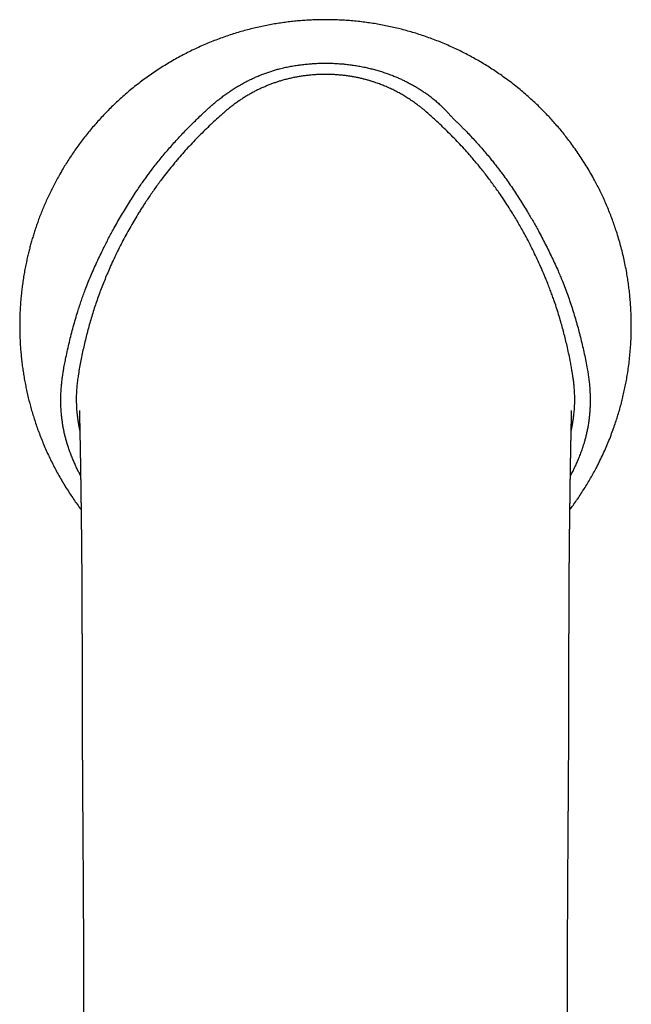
# Model space of a CAD drawing. Header units: millimetres. Extents: x 8 to 822, y 12 to 761.
# Tile 2 of 27: x 354 to 406, y 249 to 331. Entities that reach past the tile are written whole.
import ezdxf

# ---------------------------------------------------------------- set-up
doc = ezdxf.new("R2010")
doc.units = ezdxf.units.MM

msp = doc.modelspace()

# ---------------------------------------------------------------- linework, layer by layer
at = {"color": 7, "linetype": 'Continuous', "lineweight": 30}
for points, knots in [([(400.524, 290.151), (400.613, 290.27), (400.806, 290.528), (401.092, 290.932), (401.384, 291.363), (401.668, 291.798), (401.941, 292.237), (402.205, 292.681), (402.461, 293.131), (402.724, 293.616), (402.991, 294.136), (403.26, 294.693), (403.516, 295.257), (403.759, 295.826), (403.987, 296.4), (404.191, 296.953), (404.374, 297.481), (404.536, 297.985), (404.688, 298.491), (404.829, 299.001), (404.959, 299.511), (405.078, 300.02), (405.186, 300.528), (405.284, 301.038), (405.377, 301.583), (405.463, 302.162), (405.538, 302.776), (405.6, 303.392), (405.646, 304.009), (405.677, 304.626), (405.693, 305.215), (405.696, 305.774), (405.687, 306.303), (405.668, 306.831), (405.638, 307.36), (405.597, 307.884), (405.546, 308.404), (405.485, 308.92), (405.413, 309.435), (405.326, 309.98), (405.221, 310.556), (405.095, 311.162), (404.955, 311.765), (404.8, 312.364), (404.631, 312.959), (404.457, 313.521), (404.279, 314.051), (404.101, 314.549), (403.913, 315.043), (403.714, 315.534), (403.507, 316.017), (403.291, 316.493), (403.067, 316.962), (402.834, 317.426), (402.576, 317.915), (402.291, 318.427), (401.977, 318.96), (401.65, 319.485), (401.311, 320.002), (400.96, 320.511), (400.614, 320.988), (400.275, 321.432), (399.946, 321.847), (399.609, 322.253), (399.265, 322.653), (398.916, 323.041), (398.562, 323.419), (398.203, 323.786), (397.839, 324.146), (397.445, 324.519), (397.021, 324.904), (396.564, 325.298), (396.1, 325.681), (395.63, 326.052), (395.152, 326.41), (394.675, 326.75), (394.2, 327.074), (393.727, 327.381), (393.249, 327.676), (392.766, 327.96), (392.279, 328.233), (391.787, 328.495), (391.29, 328.745), (390.78, 328.989), (390.258, 329.224), (389.723, 329.451), (389.183, 329.665), (388.64, 329.867), (388.093, 330.056), (387.55, 330.23), (387.013, 330.39), (386.482, 330.535), (385.948, 330.669), (385.412, 330.792), (384.874, 330.903), (384.335, 331.002), (383.794, 331.09), (383.243, 331.167), (382.683, 331.233), (382.112, 331.288), (381.537, 331.33), (380.956, 331.359), (380.37, 331.376), (379.808, 331.379), (379.27, 331.37), (378.757, 331.351), (378.24, 331.322), (377.721, 331.283), (377.202, 331.232), (376.684, 331.172), (376.166, 331.1), (375.647, 331.018), (375.122, 330.923), (374.592, 330.817), (374.057, 330.697), (373.522, 330.565), (372.986, 330.421), (372.449, 330.264), (371.913, 330.095), (371.377, 329.912), (370.842, 329.717), (370.309, 329.509), (369.777, 329.287), (369.247, 329.052), (368.722, 328.805), (368.202, 328.547), (367.689, 328.276), (367.178, 327.992), (366.668, 327.693), (366.161, 327.38), (365.659, 327.054), (365.168, 326.718), (364.687, 326.373), (364.218, 326.02), (363.759, 325.658), (363.312, 325.288), (362.876, 324.911), (362.452, 324.527), (362.039, 324.136), (361.637, 323.739), (361.249, 323.338), (360.875, 322.934), (360.513, 322.527), (360.162, 322.115), (359.82, 321.695), (359.487, 321.269), (359.163, 320.836), (358.85, 320.399), (358.548, 319.958), (358.258, 319.514), (357.978, 319.068), (357.71, 318.619), (357.453, 318.169), (357.207, 317.717), (356.971, 317.263), (356.747, 316.808), (356.534, 316.355), (356.332, 315.903), (356.141, 315.454), (355.961, 315.005), (355.796, 314.571), (355.646, 314.153), (355.509, 313.752), (355.379, 313.352), (355.257, 312.952), (355.142, 312.553), (355.034, 312.153), (354.932, 311.75), (354.83, 311.321), (354.73, 310.862), (354.633, 310.371), (354.544, 309.869), (354.464, 309.355), (354.398, 308.868), (354.344, 308.41), (354.301, 307.982), (354.265, 307.547), (354.235, 307.105), (354.214, 306.657), (354.199, 306.202), (354.193, 305.74), (354.195, 305.272), (354.206, 304.798), (354.226, 304.321), (354.255, 303.841), (354.293, 303.358), (354.341, 302.87), (354.398, 302.383), (354.464, 301.898), (354.54, 301.414), (354.625, 300.926), (354.722, 300.434), (354.829, 299.939), (354.945, 299.449), (355.069, 298.967), (355.201, 298.492), (355.344, 298.014), (355.497, 297.535), (355.665, 297.044), (355.848, 296.542), (356.048, 296.029), (356.261, 295.515), (356.487, 295.001), (356.727, 294.487), (356.975, 293.983), (357.232, 293.49), (357.497, 293.007), (357.774, 292.526), (358.064, 292.046), (358.359, 291.584), (358.655, 291.138), (358.954, 290.709), (359.191, 290.38), (359.331, 290.196), (359.364, 290.152)], [0, 0, 0, 0, 0.003908, 0.0084561, 0.0130185, 0.017595, 0.0221037, 0.026626, 0.031162, 0.0357114, 0.0411323, 0.0465532, 0.0519741, 0.057395, 0.0628159, 0.0682368, 0.0728732, 0.0775096, 0.082146, 0.0867824, 0.0914188, 0.0959723, 0.1005259, 0.1050795, 0.1096331, 0.115054, 0.1204749, 0.1258959, 0.1313168, 0.1367377, 0.1421586, 0.146795, 0.1514313, 0.1560677, 0.1607041, 0.1653405, 0.1698941, 0.1744477, 0.1790013, 0.1835549, 0.1889758, 0.1943967, 0.1998176, 0.2052385, 0.2106594, 0.2160803, 0.2207167, 0.2253531, 0.2299895, 0.2346258, 0.2392622, 0.2438158, 0.2483694, 0.252923, 0.2574766, 0.2628975, 0.2683184, 0.2737393, 0.2791602, 0.2845811, 0.290002, 0.2946384, 0.2992748, 0.3039077, 0.3085277, 0.313134, 0.3176449, 0.3221427, 0.3266274, 0.331099, 0.3364053, 0.341693, 0.3469622, 0.3522128, 0.3574449, 0.3626585, 0.3676177, 0.3725601, 0.3774856, 0.3823942, 0.3872859, 0.3921678, 0.3970445, 0.4019159, 0.4070137, 0.4121058, 0.4171921, 0.4222727, 0.4273475, 0.4324166, 0.4372499, 0.442078, 0.4469008, 0.4517185, 0.4565309, 0.461338, 0.46614, 0.4709367, 0.4759562, 0.4809725, 0.4860216, 0.4911152, 0.4962531, 0.5014354, 0.5059029, 0.510403, 0.5149354, 0.5195004, 0.5240978, 0.5286448, 0.5332231, 0.5378327, 0.5424736, 0.5472415, 0.552042, 0.5568752, 0.561741, 0.5666393, 0.5715703, 0.5765339, 0.5815192, 0.586537, 0.5915872, 0.59667, 0.6017851, 0.6068406, 0.6119274, 0.6170455, 0.6221949, 0.6274691, 0.6327161, 0.6379314, 0.643115, 0.6482669, 0.6533871, 0.6584757, 0.6635215, 0.6685357, 0.6735184, 0.6784695, 0.6833891, 0.6881901, 0.6929606, 0.6977007, 0.7024103, 0.7071847, 0.7119274, 0.7166384, 0.7213177, 0.7259652, 0.7305811, 0.7351653, 0.7397079, 0.7442189, 0.7486984, 0.7531462, 0.7575626, 0.7618693, 0.7661456, 0.7703915, 0.7746069, 0.7783449, 0.7820587, 0.7857482, 0.7894134, 0.7930544, 0.796671, 0.800293, 0.8039817, 0.8082721, 0.8126518, 0.8171209, 0.8216793, 0.8263271, 0.8300417, 0.8338114, 0.8376363, 0.8415164, 0.8454517, 0.8494421, 0.8534877, 0.8575884, 0.8617443, 0.8659554, 0.870145, 0.8743878, 0.8786838, 0.8830331, 0.887277, 0.8915703, 0.8959131, 0.9003054, 0.9047472, 0.9092384, 0.9135184, 0.9178423, 0.9222101, 0.926622, 0.9310778, 0.9358518, 0.9406752, 0.9455481, 0.9504704, 0.9554423, 0.9604636, 0.9652432, 0.9700669, 0.9749346, 0.9798462, 0.9848018, 0.9893451, 0.9939247, 0.9985407, 1, 1, 1, 1]), ([(359.324, 293.017), (359.316, 293.032), (359.259, 293.137), (359.146, 293.356), (358.987, 293.676), (358.827, 294.022), (358.675, 294.373), (358.531, 294.73), (358.395, 295.092), (358.277, 295.437), (358.174, 295.763), (358.086, 296.07), (358.006, 296.379), (357.933, 296.697), (357.868, 297.025), (357.81, 297.361), (357.762, 297.698), (357.721, 298.064), (357.688, 298.458), (357.666, 298.879), (357.657, 299.303), (357.662, 299.731), (357.68, 300.16), (357.709, 300.564), (357.747, 300.943), (357.79, 301.296), (357.842, 301.648), (357.909, 302.041), (357.992, 302.475), (358.099, 303.008), (358.226, 303.599), (358.375, 304.247), (358.536, 304.893), (358.707, 305.538), (358.889, 306.181), (359.066, 306.765), (359.234, 307.289), (359.388, 307.747), (359.546, 308.194), (359.726, 308.685), (359.936, 309.227), (360.178, 309.817), (360.432, 310.403), (360.697, 310.986), (360.971, 311.566), (361.228, 312.091), (361.466, 312.562), (361.683, 312.98), (361.903, 313.394), (362.155, 313.856), (362.44, 314.365), (362.762, 314.919), (363.092, 315.47), (363.43, 316.016), (363.777, 316.557), (364.099, 317.046), (364.395, 317.484), (364.649, 317.847), (364.891, 318.185), (365.149, 318.534), (365.441, 318.918), (365.768, 319.335), (366.107, 319.753), (366.456, 320.171), (366.817, 320.59), (367.184, 321.003), (367.557, 321.412), (367.937, 321.817), (368.318, 322.211), (368.7, 322.597), (369.082, 322.973), (369.434, 323.311), (369.754, 323.613), (370.055, 323.892), (370.374, 324.178), (370.715, 324.467), (371.055, 324.739), (371.395, 324.995), (371.733, 325.236), (372.079, 325.468), (372.434, 325.692), (372.798, 325.907), (373.146, 326.1), (373.479, 326.271), (373.793, 326.424), (374.112, 326.568), (374.434, 326.704), (374.757, 326.83), (375.083, 326.948), (375.412, 327.056), (375.743, 327.156), (376.107, 327.254), (376.503, 327.349), (376.931, 327.437), (377.362, 327.513), (377.792, 327.577), (378.221, 327.629), (378.648, 327.669), (379.076, 327.698), (379.504, 327.716), (379.935, 327.722), (380.366, 327.716), (380.799, 327.699), (381.232, 327.67), (381.663, 327.63), (382.094, 327.578), (382.524, 327.514), (382.953, 327.437), (383.369, 327.352), (383.773, 327.257), (384.163, 327.154), (384.553, 327.04), (384.941, 326.916), (385.327, 326.779), (385.687, 326.641), (386.022, 326.502), (386.331, 326.364), (386.637, 326.219), (386.951, 326.061), (387.272, 325.888), (387.599, 325.7), (387.921, 325.501), (388.238, 325.293), (388.549, 325.075), (388.856, 324.845), (389.157, 324.603), (389.453, 324.349), (389.702, 324.12), (389.906, 323.919), (390.068, 323.747), (390.226, 323.573), (390.384, 323.399), (390.559, 323.209), (390.756, 323.007), (390.973, 322.794), (391.193, 322.582), (391.412, 322.369), (391.682, 322.098), (392, 321.765), (392.369, 321.372), (392.734, 320.971), (393.095, 320.564), (393.452, 320.148), (393.773, 319.763), (394.059, 319.411), (394.322, 319.079), (394.592, 318.729), (394.902, 318.316), (395.237, 317.852), (395.595, 317.335), (395.945, 316.812), (396.289, 316.283), (396.625, 315.749), (396.924, 315.258), (397.189, 314.812), (397.42, 314.412), (397.647, 314.011), (397.896, 313.56), (398.167, 313.056), (398.456, 312.499), (398.737, 311.937), (399.01, 311.372), (399.276, 310.803), (399.51, 310.282), (399.714, 309.808), (399.912, 309.328), (400.124, 308.789), (400.345, 308.189), (400.556, 307.586), (400.755, 306.979), (400.943, 306.369), (401.122, 305.754), (401.291, 305.134), (401.449, 304.511), (401.598, 303.885), (401.737, 303.258), (401.867, 302.629), (401.975, 302.068), (402.059, 301.574), (402.117, 301.154), (402.164, 300.737), (402.198, 300.324), (402.22, 299.91), (402.23, 299.512), (402.228, 299.13), (402.218, 298.778), (402.199, 298.44), (402.172, 298.117), (402.138, 297.793), (402.093, 297.462), (402.039, 297.123), (401.972, 296.778), (401.896, 296.434), (401.815, 296.115), (401.732, 295.821), (401.649, 295.551), (401.545, 295.241), (401.42, 294.89), (401.268, 294.502), (401.105, 294.117), (400.931, 293.736), (400.751, 293.369), (400.625, 293.13), (400.564, 293.015)], [0, 0, 0, 0, 0.00055, 0.003912, 0.008068, 0.012225, 0.016381, 0.0206, 0.024819, 0.029038, 0.032528, 0.03602, 0.039511, 0.043001, 0.046738, 0.050476, 0.054213, 0.05795, 0.06259, 0.067231, 0.071871, 0.076611, 0.081353, 0.086093, 0.090032, 0.093971, 0.097911, 0.10185, 0.10722, 0.112589, 0.11993, 0.127271, 0.134611, 0.14197, 0.14933, 0.156689, 0.16209, 0.16749, 0.172601, 0.177712, 0.184703, 0.191694, 0.198685, 0.205696, 0.212707, 0.219718, 0.224863, 0.230007, 0.235117, 0.240227, 0.247213, 0.254199, 0.261185, 0.268189, 0.275193, 0.282196, 0.287335, 0.292474, 0.296691, 0.300907, 0.30669, 0.312472, 0.318254, 0.324285, 0.330317, 0.336348, 0.342416, 0.348485, 0.354553, 0.360433, 0.366313, 0.372193, 0.376503, 0.380812, 0.385719, 0.390626, 0.395532, 0.400082, 0.404634, 0.409184, 0.413807, 0.41843, 0.423052, 0.426878, 0.430704, 0.434531, 0.438356, 0.442132, 0.44591, 0.449688, 0.453466, 0.457242, 0.462009, 0.466778, 0.471547, 0.476315, 0.480985, 0.485659, 0.490333, 0.495006, 0.499677, 0.504397, 0.509119, 0.513841, 0.518563, 0.523282, 0.528029, 0.532776, 0.537523, 0.541924, 0.546327, 0.550729, 0.555198, 0.559668, 0.564137, 0.567833, 0.57153, 0.575227, 0.578923, 0.583053, 0.587184, 0.591314, 0.595478, 0.599643, 0.603807, 0.608093, 0.612381, 0.616667, 0.619267, 0.621868, 0.62447, 0.627073, 0.629675, 0.633015, 0.636356, 0.639698, 0.643041, 0.646383, 0.652277, 0.658171, 0.664064, 0.670048, 0.676032, 0.682015, 0.686448, 0.690881, 0.695893, 0.700905, 0.70776, 0.714616, 0.721471, 0.728345, 0.735219, 0.742093, 0.747137, 0.75218, 0.757191, 0.762202, 0.769052, 0.775902, 0.782752, 0.789618, 0.796485, 0.803351, 0.808388, 0.813426, 0.820436, 0.827446, 0.834456, 0.841479, 0.848503, 0.855526, 0.862622, 0.869718, 0.876814, 0.883921, 0.891027, 0.898133, 0.902901, 0.907669, 0.912242, 0.916817, 0.921391, 0.925964, 0.929988, 0.934013, 0.937582, 0.941152, 0.944722, 0.948292, 0.952145, 0.956001, 0.959856, 0.963709, 0.966792, 0.969875, 0.972957, 0.977509, 0.982064, 0.986618, 0.99117, 0.995757, 1, 1, 1, 1]), ([(383.148, 326.385), (383.05, 326.409), (382.852, 326.456), (382.554, 326.519), (382.254, 326.576), (381.943, 326.627), (381.62, 326.671), (381.287, 326.709), (380.953, 326.739), (380.617, 326.76), (380.281, 326.772), (379.961, 326.776), (379.657, 326.773), (379.346, 326.763), (379.014, 326.744), (378.66, 326.715), (378.315, 326.677), (377.98, 326.632), (377.655, 326.579), (377.32, 326.517), (376.975, 326.443), (376.62, 326.356), (376.289, 326.265), (375.982, 326.172), (375.694, 326.077), (375.403, 325.973), (375.111, 325.86), (374.816, 325.738), (374.519, 325.605), (374.221, 325.463), (373.922, 325.31), (373.624, 325.148), (373.327, 324.976), (373.036, 324.796), (372.749, 324.609), (372.469, 324.415), (372.197, 324.216), (371.933, 324.013), (371.677, 323.806), (371.511, 323.664), (371.428, 323.592)], [0, 0, 0, 0, 0.0242486, 0.0484972, 0.0728016, 0.0971061, 0.123758, 0.1504144, 0.1770664, 0.2038198, 0.2305778, 0.2573313, 0.2801966, 0.3030619, 0.3313107, 0.3595648, 0.3878135, 0.4139984, 0.4401875, 0.4663723, 0.495436, 0.5245057, 0.5535687, 0.577409, 0.6012493, 0.6262437, 0.6512423, 0.6762368, 0.7027247, 0.7292174, 0.7557053, 0.7832313, 0.8107625, 0.8382886, 0.8656974, 0.893111, 0.9205201, 0.9470118, 0.9735077, 1, 1, 1, 1]), ([(388.461, 323.592), (388.388, 323.655), (388.241, 323.781), (388.017, 323.964), (387.75, 324.173), (387.437, 324.403), (387.088, 324.644), (386.742, 324.866), (386.4, 325.071), (386.05, 325.266), (385.693, 325.451), (385.328, 325.625), (384.954, 325.789), (384.575, 325.94), (384.234, 326.064), (383.933, 326.163), (383.673, 326.243), (383.412, 326.317), (383.236, 326.362), (383.148, 326.385)], [0, 0, 0, 0, 0.0480927, 0.0961905, 0.1442822, 0.2167207, 0.2891587, 0.3550149, 0.4208709, 0.4869924, 0.5531135, 0.6200832, 0.6870529, 0.7543218, 0.8215906, 0.8661483, 0.910706, 0.955353, 1, 1, 1, 1]), ([(371.428, 323.592), (371.422, 323.587), (371.331, 323.508), (371.155, 323.354), (370.818, 323.052), (370.402, 322.67), (369.91, 322.202), (369.425, 321.723), (368.948, 321.235), (368.479, 320.737), (368.02, 320.232), (367.572, 319.719), (367.133, 319.198), (366.705, 318.669), (366.329, 318.186), (366.002, 317.753), (365.723, 317.371), (365.445, 316.981), (365.169, 316.583), (364.895, 316.177), (364.649, 315.801), (364.429, 315.457), (364.179, 315.058), (363.882, 314.568), (363.541, 313.984), (363.211, 313.393), (362.891, 312.796), (362.581, 312.193), (362.281, 311.583), (361.993, 310.968), (361.729, 310.378), (361.488, 309.814), (361.268, 309.277), (361.057, 308.736), (360.855, 308.192), (360.662, 307.645), (360.478, 307.094), (360.303, 306.541), (360.136, 305.983), (359.977, 305.42), (359.827, 304.852), (359.686, 304.282), (359.554, 303.71), (359.431, 303.136), (359.316, 302.56), (359.212, 301.982), (359.143, 301.572), (359.109, 301.354), (359.105, 301.329)], [0, 0, 0, 0, 0.000936, 0.014028, 0.027121, 0.053333, 0.079546, 0.105845, 0.132145, 0.158443, 0.184742, 0.210863, 0.236984, 0.263106, 0.289229, 0.307339, 0.325449, 0.343559, 0.362308, 0.381058, 0.399807, 0.413888, 0.427969, 0.453815, 0.479691, 0.505566, 0.531533, 0.557501, 0.583559, 0.609618, 0.635705, 0.658029, 0.680356, 0.702684, 0.725008, 0.747416, 0.769827, 0.792238, 0.814646, 0.837404, 0.860164, 0.882925, 0.905682, 0.928515, 0.951351, 0.974186, 0.997018, 1, 1, 1, 1]), ([(400.783, 301.329), (400.762, 301.466), (400.718, 301.739), (400.647, 302.15), (400.559, 302.629), (400.45, 303.175), (400.323, 303.766), (400.191, 304.333), (400.056, 304.876), (399.912, 305.417), (399.753, 305.984), (399.576, 306.575), (399.38, 307.19), (399.195, 307.736), (399.025, 308.213), (398.868, 308.638), (398.699, 309.078), (398.495, 309.587), (398.26, 310.148), (397.989, 310.762), (397.704, 311.38), (397.403, 312.003), (397.085, 312.63), (396.782, 313.201), (396.497, 313.718), (396.233, 314.181), (395.963, 314.641), (395.658, 315.142), (395.317, 315.684), (394.937, 316.263), (394.581, 316.785), (394.252, 317.251), (393.954, 317.662), (393.651, 318.066), (393.343, 318.465), (393.03, 318.859), (392.713, 319.247), (392.391, 319.63), (392.025, 320.054), (391.611, 320.517), (391.148, 321.017), (390.676, 321.508), (390.194, 321.991), (389.704, 322.465), (389.251, 322.888), (388.836, 323.264), (388.586, 323.483), (388.461, 323.592)], [0, 0, 0, 0, 0.0162248, 0.0324519, 0.0486787, 0.0730348, 0.0973909, 0.1190913, 0.1407945, 0.1624975, 0.1841978, 0.2091344, 0.2340732, 0.2590096, 0.2758315, 0.2926533, 0.3114173, 0.3301813, 0.3559294, 0.3816801, 0.4074281, 0.4343492, 0.4612734, 0.4881944, 0.5086049, 0.5290183, 0.5494317, 0.5698423, 0.5963604, 0.6228817, 0.6494, 0.6688959, 0.6883918, 0.7076766, 0.7269613, 0.7462571, 0.7655529, 0.7847127, 0.8038724, 0.8300825, 0.8562953, 0.8825053, 0.9088009, 0.9350992, 0.9613951, 0.980698, 1, 1, 1, 1]), ([(359.105, 301.329), (359.093, 301.25), (359.069, 301.092), (359.04, 300.854), (359.014, 300.615), (358.993, 300.375), (358.976, 300.133), (358.965, 299.89), (358.958, 299.647), (358.956, 299.402), (358.96, 299.156), (358.968, 298.909), (358.982, 298.661), (359.001, 298.413), (359.019, 298.223), (359.032, 298.117), (359.035, 298.094)], [0, 0, 0, 0, 0.074291, 0.148582, 0.222978, 0.297374, 0.372328, 0.447282, 0.522364, 0.597445, 0.673442, 0.749439, 0.825586, 0.901733, 0.978513, 1, 1, 1, 1]), ([(400.853, 298.093), (400.857, 298.128), (400.872, 298.243), (400.889, 298.438), (400.908, 298.679), (400.921, 298.921), (400.929, 299.163), (400.932, 299.406), (400.931, 299.651), (400.924, 299.895), (400.912, 300.139), (400.895, 300.382), (400.87, 300.663), (400.835, 300.978), (400.801, 301.212), (400.783, 301.329)], [0, 0, 0, 0, 0.0322653, 0.1062946, 0.1803238, 0.254497, 0.3286704, 0.4037903, 0.4789103, 0.5541609, 0.6294115, 0.7049109, 0.78044, 0.8901752, 1, 1, 1, 1]), ([(359.227, 298.488), (359.227, 298.484), (359.227, 298.476), (359.227, 298.462), (359.227, 298.448), (359.227, 298.434), (359.227, 298.419), (359.227, 298.405), (359.227, 298.391), (359.227, 298.377), (359.227, 298.364), (359.227, 298.351), (359.227, 298.339), (359.228, 298.329), (359.228, 298.32), (359.228, 298.311), (359.228, 298.302), (359.228, 298.294), (359.228, 298.284), (359.228, 298.269), (359.229, 298.251), (359.229, 298.234), (359.229, 298.219), (359.229, 298.204), (359.23, 298.192), (359.23, 298.182), (359.23, 298.172), (359.23, 298.161), (359.23, 298.15), (359.231, 298.136), (359.231, 298.119), (359.231, 298.098), (359.232, 298.075), (359.232, 298.05), (359.233, 298.023), (359.233, 297.994), (359.234, 297.963), (359.234, 297.929), (359.235, 297.893), (359.236, 297.855), (359.237, 297.815), (359.237, 297.774), (359.238, 297.729), (359.239, 297.683), (359.24, 297.634), (359.241, 297.581), (359.242, 297.521), (359.243, 297.457), (359.245, 297.391), (359.246, 297.326), (359.247, 297.26), (359.249, 297.196), (359.25, 297.134), (359.251, 297.073), (359.252, 297.013), (359.253, 296.954), (359.254, 296.896), (359.256, 296.839), (359.257, 296.783), (359.258, 296.728), (359.259, 296.673), (359.26, 296.609), (359.262, 296.536), (359.263, 296.453), (359.265, 296.367), (359.267, 296.276), (359.269, 296.182), (359.271, 296.083), (359.273, 295.98), (359.276, 295.838), (359.279, 295.657), (359.283, 295.485), (359.285, 295.363), (359.286, 295.296), (359.287, 295.228), (359.289, 295.16), (359.29, 295.091), (359.291, 295.024), (359.292, 294.956), (359.294, 294.888), (359.295, 294.821), (359.296, 294.756), (359.297, 294.695), (359.298, 294.638), (359.299, 294.586), (359.3, 294.539), (359.301, 294.494), (359.301, 294.45), (359.302, 294.404), (359.303, 294.354), (359.304, 294.301), (359.305, 294.246), (359.306, 294.188), (359.307, 294.127), (359.308, 294.061), (359.309, 293.991), (359.31, 293.917), (359.312, 293.839), (359.313, 293.758), (359.314, 293.674), (359.316, 293.59), (359.317, 293.507), (359.319, 293.386), (359.321, 293.228), (359.324, 293.048), (359.326, 292.885), (359.329, 292.739), (359.331, 292.594), (359.333, 292.449), (359.335, 292.303), (359.337, 292.154), (359.339, 291.993), (359.342, 291.821), (359.344, 291.637), (359.347, 291.446), (359.35, 291.247), (359.352, 291.053), (359.355, 290.865), (359.357, 290.682), (359.36, 290.493), (359.362, 290.301), (359.365, 290.108), (359.368, 289.905), (359.37, 289.694), (359.373, 289.476), (359.376, 289.262), (359.378, 289.062), (359.381, 288.877), (359.383, 288.706), (359.385, 288.54), (359.387, 288.377), (359.388, 288.22), (359.39, 288.085), (359.391, 287.97), (359.392, 287.875), (359.393, 287.782), (359.394, 287.691), (359.395, 287.599), (359.396, 287.502), (359.397, 287.403), (359.398, 287.302), (359.399, 287.2), (359.4, 287.092), (359.402, 286.982), (359.403, 286.869), (359.404, 286.755), (359.405, 286.641), (359.407, 286.442), (359.409, 286.156), (359.412, 285.826), (359.414, 285.538), (359.416, 285.293), (359.418, 285.045), (359.419, 284.793), (359.421, 284.551), (359.422, 284.324), (359.424, 284.116), (359.425, 283.909), (359.426, 283.704), (359.427, 283.522), (359.428, 283.361), (359.429, 283.223), (359.429, 283.09), (359.43, 282.963), (359.431, 282.842), (359.431, 282.727), (359.432, 282.625), (359.432, 282.535), (359.432, 282.453), (359.433, 282.368), (359.433, 282.278), (359.434, 282.182), (359.434, 282.081), (359.434, 281.97), (359.435, 281.849), (359.435, 281.717), (359.436, 281.582), (359.436, 281.445), (359.437, 281.308), (359.437, 281.171), (359.438, 281.035), (359.438, 280.865), (359.439, 280.661), (359.439, 280.47), (359.44, 280.329), (359.44, 280.234), (359.44, 280.137), (359.441, 280.023), (359.441, 279.889), (359.441, 279.736), (359.442, 279.572), (359.442, 279.397), (359.442, 279.211), (359.443, 279.014), (359.443, 278.812), (359.443, 278.605), (359.443, 278.395), (359.444, 278.175), (359.444, 277.945), (359.444, 277.705), (359.444, 277.541), (359.444, 277.457)], [0, 0, 0, 0, 0.003279, 0.006295, 0.009048, 0.011538, 0.013764, 0.015694, 0.017371, 0.018795, 0.019968, 0.020726, 0.02146, 0.022322, 0.023315, 0.02444, 0.026115, 0.02802, 0.030014, 0.034718, 0.039207, 0.043481, 0.047539, 0.051381, 0.054417, 0.057304, 0.060087, 0.062937, 0.065871, 0.068888, 0.073798, 0.078913, 0.084236, 0.089619, 0.095199, 0.100976, 0.10695, 0.113122, 0.119492, 0.126061, 0.132256, 0.138619, 0.145149, 0.151846, 0.158525, 0.165057, 0.173157, 0.181018, 0.188639, 0.19602, 0.203159, 0.210057, 0.216338, 0.222404, 0.228254, 0.233887, 0.239303, 0.244503, 0.249485, 0.254252, 0.259014, 0.263902, 0.27049, 0.277293, 0.28431, 0.291336, 0.298565, 0.305997, 0.313622, 0.321297, 0.336384, 0.351493, 0.355814, 0.360137, 0.364462, 0.368789, 0.373113, 0.377317, 0.38135, 0.385587, 0.389615, 0.393435, 0.397045, 0.400447, 0.403357, 0.406095, 0.408659, 0.411078, 0.413646, 0.416444, 0.419472, 0.42245, 0.425622, 0.428987, 0.432545, 0.436297, 0.440243, 0.444383, 0.448708, 0.453053, 0.457357, 0.461622, 0.465847, 0.475648, 0.485227, 0.492261, 0.49917, 0.505953, 0.51261, 0.519212, 0.525963, 0.532878, 0.540672, 0.548662, 0.556848, 0.565231, 0.573809, 0.581107, 0.58854, 0.596108, 0.603808, 0.611442, 0.618895, 0.627446, 0.635744, 0.643791, 0.651585, 0.658, 0.664234, 0.670287, 0.676143, 0.681752, 0.687111, 0.690579, 0.693934, 0.697176, 0.700306, 0.703448, 0.706811, 0.7104, 0.713724, 0.71722, 0.720888, 0.724674, 0.728477, 0.732292, 0.73612, 0.739962, 0.752118, 0.764277, 0.772082, 0.77983, 0.787556, 0.795429, 0.803471, 0.809901, 0.816271, 0.822518, 0.828642, 0.834642, 0.838853, 0.842943, 0.846844, 0.850559, 0.854086, 0.857426, 0.86058, 0.862926, 0.865228, 0.867668, 0.870255, 0.872989, 0.875869, 0.878897, 0.882441, 0.886166, 0.890019, 0.893858, 0.897676, 0.901473, 0.90525, 0.909006, 0.915567, 0.922065, 0.9246, 0.927126, 0.929743, 0.93252, 0.936366, 0.940483, 0.944869, 0.949526, 0.954452, 0.959649, 0.965115, 0.970363, 0.975837, 0.981538, 0.987465, 0.993619, 1, 1, 1, 1]), ([(400.444, 277.457), (400.444, 277.514), (400.444, 277.625), (400.445, 277.787), (400.445, 277.94), (400.445, 278.085), (400.445, 278.221), (400.445, 278.348), (400.445, 278.466), (400.445, 278.576), (400.445, 278.679), (400.446, 278.775), (400.446, 278.863), (400.446, 278.944), (400.446, 279.016), (400.446, 279.08), (400.446, 279.137), (400.446, 279.186), (400.446, 279.227), (400.446, 279.264), (400.447, 279.299), (400.447, 279.335), (400.447, 279.373), (400.447, 279.411), (400.447, 279.473), (400.447, 279.563), (400.447, 279.682), (400.448, 279.809), (400.448, 279.943), (400.448, 280.083), (400.449, 280.231), (400.449, 280.385), (400.449, 280.546), (400.45, 280.714), (400.45, 280.889), (400.451, 281.07), (400.452, 281.258), (400.452, 281.453), (400.453, 281.654), (400.454, 281.861), (400.455, 282.072), (400.455, 282.285), (400.456, 282.49), (400.457, 282.688), (400.458, 282.879), (400.459, 283.067), (400.46, 283.249), (400.461, 283.422), (400.462, 283.586), (400.463, 283.741), (400.463, 283.886), (400.464, 284.023), (400.465, 284.153), (400.466, 284.277), (400.467, 284.389), (400.467, 284.489), (400.468, 284.578), (400.468, 284.666), (400.469, 284.753), (400.47, 284.851), (400.47, 284.963), (400.471, 285.089), (400.472, 285.22), (400.473, 285.358), (400.474, 285.5), (400.475, 285.646), (400.477, 285.812), (400.478, 285.997), (400.48, 286.199), (400.482, 286.4), (400.483, 286.6), (400.485, 286.782), (400.487, 286.944), (400.488, 287.083), (400.489, 287.215), (400.491, 287.338), (400.492, 287.45), (400.493, 287.553), (400.494, 287.646), (400.495, 287.736), (400.496, 287.821), (400.496, 287.897), (400.497, 287.966), (400.498, 288.029), (400.499, 288.094), (400.499, 288.164), (400.5, 288.244), (400.501, 288.335), (400.503, 288.439), (400.504, 288.548), (400.505, 288.663), (400.507, 288.784), (400.508, 288.91), (400.51, 289.04), (400.512, 289.174), (400.513, 289.311), (400.515, 289.45), (400.517, 289.612), (400.52, 289.793), (400.522, 289.986), (400.524, 290.165), (400.526, 290.33), (400.529, 290.489), (400.531, 290.642), (400.533, 290.79), (400.534, 290.933), (400.536, 291.071), (400.538, 291.202), (400.54, 291.329), (400.542, 291.454), (400.543, 291.581), (400.545, 291.71), (400.547, 291.851), (400.549, 292.004), (400.552, 292.168), (400.554, 292.335), (400.556, 292.505), (400.559, 292.678), (400.561, 292.826), (400.563, 292.949), (400.565, 293.046), (400.566, 293.141), (400.567, 293.232), (400.569, 293.319), (400.57, 293.403), (400.571, 293.485), (400.573, 293.566), (400.574, 293.646), (400.575, 293.722), (400.576, 293.794), (400.577, 293.862), (400.578, 293.926), (400.579, 293.986), (400.58, 294.043), (400.581, 294.099), (400.582, 294.16), (400.583, 294.229), (400.585, 294.305), (400.586, 294.387), (400.588, 294.475), (400.589, 294.568), (400.591, 294.662), (400.593, 294.757), (400.594, 294.852), (400.596, 294.966), (400.599, 295.098), (400.601, 295.248), (400.604, 295.378), (400.606, 295.488), (400.608, 295.576), (400.609, 295.66), (400.611, 295.738), (400.612, 295.813), (400.614, 295.882), (400.615, 295.945), (400.616, 296.004), (400.617, 296.06), (400.618, 296.112), (400.619, 296.157), (400.62, 296.197), (400.621, 296.234), (400.622, 296.274), (400.623, 296.315), (400.623, 296.359), (400.624, 296.405), (400.625, 296.455), (400.626, 296.508), (400.627, 296.565), (400.629, 296.624), (400.63, 296.685), (400.631, 296.745), (400.632, 296.805), (400.633, 296.864), (400.635, 296.924), (400.636, 296.985), (400.637, 297.046), (400.638, 297.107), (400.639, 297.166), (400.641, 297.225), (400.642, 297.295), (400.643, 297.375), (400.645, 297.463), (400.647, 297.545), (400.648, 297.621), (400.65, 297.691), (400.651, 297.756), (400.652, 297.816), (400.653, 297.864), (400.654, 297.903), (400.654, 297.933), (400.655, 297.962), (400.655, 297.989), (400.656, 298.014), (400.656, 298.038), (400.657, 298.06), (400.657, 298.08), (400.657, 298.099), (400.658, 298.116), (400.658, 298.13), (400.658, 298.143), (400.658, 298.154), (400.658, 298.164), (400.659, 298.171), (400.659, 298.178), (400.659, 298.186), (400.659, 298.195), (400.659, 298.204), (400.659, 298.214), (400.659, 298.224), (400.66, 298.234), (400.66, 298.244), (400.66, 298.254), (400.66, 298.264), (400.66, 298.274), (400.66, 298.286), (400.661, 298.297), (400.661, 298.307), (400.661, 298.317), (400.661, 298.326), (400.661, 298.337), (400.661, 298.348), (400.661, 298.36), (400.661, 298.373), (400.662, 298.388), (400.662, 298.406), (400.662, 298.425), (400.662, 298.445), (400.662, 298.467), (400.662, 298.481), (400.662, 298.488)], [0, 0, 0, 0, 0.0043461, 0.0084873, 0.0124236, 0.0161549, 0.0196812, 0.022945, 0.026011, 0.0288792, 0.0315494, 0.0340702, 0.0363849, 0.0384935, 0.0403958, 0.042092, 0.0435819, 0.0448656, 0.045943, 0.0468642, 0.047797, 0.0487549, 0.0497379, 0.050746, 0.0517792, 0.05475, 0.0579107, 0.0613117, 0.0649084, 0.0687009, 0.0726893, 0.0768738, 0.0812592, 0.0858527, 0.0906543, 0.0956642, 0.1008827, 0.10631, 0.1119464, 0.117792, 0.1238114, 0.1298803, 0.1359884, 0.1415069, 0.1470572, 0.1526162, 0.1579775, 0.1630922, 0.1679601, 0.172581, 0.1769452, 0.1810629, 0.18495, 0.188715, 0.1923786, 0.1951858, 0.1979303, 0.200612, 0.2032699, 0.2060426, 0.2097633, 0.2136908, 0.2178254, 0.2221672, 0.2267167, 0.2314115, 0.2361149, 0.2427065, 0.2493059, 0.2559134, 0.2625291, 0.2691364, 0.2741246, 0.2788587, 0.2833384, 0.2875633, 0.291533, 0.294918, 0.2981609, 0.3012801, 0.3042754, 0.3071468, 0.3093157, 0.311502, 0.3138226, 0.3162781, 0.3188687, 0.3223692, 0.3260901, 0.3300317, 0.334194, 0.3385762, 0.3431782, 0.3480001, 0.3529392, 0.3580898, 0.3633567, 0.3685362, 0.376485, 0.3842006, 0.3908922, 0.3973973, 0.4037157, 0.4098471, 0.4158978, 0.4217544, 0.4274167, 0.4328846, 0.4381685, 0.4434235, 0.448847, 0.454439, 0.4601994, 0.4672765, 0.474592, 0.4821458, 0.4899376, 0.4979671, 0.5062341, 0.5109174, 0.5156456, 0.5202555, 0.5247203, 0.5290403, 0.5332153, 0.5372454, 0.5415112, 0.5456018, 0.5495171, 0.5532573, 0.5568224, 0.5602124, 0.5634274, 0.5664675, 0.5694064, 0.5724235, 0.5765054, 0.5807354, 0.5851133, 0.5902678, 0.5956125, 0.6010895, 0.6066591, 0.6123213, 0.6180757, 0.6273045, 0.6367601, 0.6464415, 0.6525712, 0.658468, 0.664132, 0.6695635, 0.6747633, 0.6797321, 0.6842054, 0.6884737, 0.6925369, 0.6963953, 0.7000489, 0.7026655, 0.705484, 0.7085052, 0.711729, 0.7151552, 0.7187837, 0.7226144, 0.7270615, 0.7317527, 0.7366878, 0.7418666, 0.7472888, 0.7524175, 0.7577459, 0.7632738, 0.7690009, 0.7749268, 0.7809401, 0.7870644, 0.7931236, 0.7991114, 0.8096267, 0.8199149, 0.8299764, 0.8398114, 0.8494205, 0.8588039, 0.8679621, 0.8768955, 0.8823959, 0.8878078, 0.8931312, 0.8983341, 0.9033252, 0.9083814, 0.9131937, 0.9177624, 0.9220879, 0.9261705, 0.9300107, 0.9331896, 0.9361812, 0.9389856, 0.9406788, 0.9425717, 0.9446643, 0.9469565, 0.9494951, 0.9522403, 0.9551918, 0.9583494, 0.9617128, 0.9643475, 0.9668013, 0.9690748, 0.9711687, 0.9730838, 0.9741904, 0.9752423, 0.9764011, 0.9777118, 0.9791743, 0.9807887, 0.9825549, 0.9844728, 0.9870992, 0.9899653, 0.9930708, 0.9964158, 1, 1, 1, 1]), ([(359.035, 298.094), (359.035, 298.09), (359.036, 298.082), (359.037, 298.071), (359.039, 298.059), (359.04, 298.047), (359.041, 298.035), (359.043, 298.024), (359.044, 298.013), (359.045, 298.003), (359.047, 297.994), (359.048, 297.983), (359.049, 297.971), (359.051, 297.959), (359.052, 297.947), (359.054, 297.936), (359.055, 297.926), (359.056, 297.917), (359.057, 297.908), (359.059, 297.899), (359.06, 297.891), (359.061, 297.883), (359.062, 297.874), (359.063, 297.865), (359.064, 297.855), (359.066, 297.845), (359.067, 297.835), (359.068, 297.825), (359.07, 297.814), (359.072, 297.802), (359.074, 297.786), (359.077, 297.766), (359.08, 297.742), (359.083, 297.719), (359.087, 297.696), (359.09, 297.674), (359.093, 297.653), (359.096, 297.632), (359.099, 297.611), (359.102, 297.591), (359.106, 297.571), (359.108, 297.552), (359.112, 297.53), (359.116, 297.504), (359.12, 297.48), (359.123, 297.462), (359.125, 297.451), (359.127, 297.438), (359.129, 297.426), (359.131, 297.412), (359.134, 297.398), (359.136, 297.384), (359.138, 297.369), (359.141, 297.355), (359.143, 297.341), (359.145, 297.33), (359.147, 297.319), (359.149, 297.311), (359.15, 297.302), (359.151, 297.295), (359.153, 297.287), (359.154, 297.278), (359.156, 297.268), (359.158, 297.258), (359.16, 297.246), (359.162, 297.233), (359.165, 297.22), (359.168, 297.205), (359.17, 297.19), (359.173, 297.174), (359.176, 297.158), (359.182, 297.129), (359.187, 297.101), (359.192, 297.075), (359.194, 297.064), (359.196, 297.053), (359.199, 297.042), (359.201, 297.03), (359.203, 297.018), (359.206, 297.006), (359.208, 296.994), (359.21, 296.983), (359.213, 296.97), (359.216, 296.957), (359.219, 296.942), (359.222, 296.927), (359.225, 296.913), (359.228, 296.899), (359.231, 296.884), (359.234, 296.869), (359.237, 296.852), (359.241, 296.834), (359.246, 296.813), (359.251, 296.791), (359.254, 296.774), (359.257, 296.764), (359.257, 296.762)], [0, 0, 0, 0, 0.009824, 0.020867, 0.031192, 0.040797, 0.050087, 0.058589, 0.066301, 0.073224, 0.079358, 0.084704, 0.091671, 0.098381, 0.104971, 0.111441, 0.117791, 0.124022, 0.130133, 0.137111, 0.143927, 0.150798, 0.15839, 0.16675, 0.17588, 0.183592, 0.191779, 0.200441, 0.209578, 0.21919, 0.229179, 0.248731, 0.268333, 0.287839, 0.306789, 0.325151, 0.342923, 0.360106, 0.378323, 0.395812, 0.412572, 0.428603, 0.443909, 0.470422, 0.496469, 0.506575, 0.516768, 0.527443, 0.538617, 0.550534, 0.562972, 0.57593, 0.589355, 0.602345, 0.614584, 0.626072, 0.634554, 0.642573, 0.65013, 0.657226, 0.664426, 0.672083, 0.68032, 0.689139, 0.698538, 0.708728, 0.719524, 0.730925, 0.742758, 0.754649, 0.766585, 0.778567, 0.82154, 0.830047, 0.838412, 0.846283, 0.85365, 0.861763, 0.869162, 0.87585, 0.88217, 0.888355, 0.894404, 0.902291, 0.909934, 0.917333, 0.924488, 0.931398, 0.938292, 0.945701, 0.953647, 0.963385, 0.973824, 0.984965, 0.996807, 1, 1, 1, 1]), ([(400.631, 296.762), (400.632, 296.765), (400.633, 296.771), (400.636, 296.781), (400.638, 296.791), (400.64, 296.8), (400.643, 296.816), (400.648, 296.837), (400.652, 296.858), (400.656, 296.876), (400.659, 296.889), (400.662, 296.902), (400.665, 296.916), (400.668, 296.931), (400.671, 296.947), (400.675, 296.966), (400.679, 296.986), (400.684, 297.009), (400.688, 297.033), (400.693, 297.055), (400.696, 297.075), (400.7, 297.092), (400.703, 297.108), (400.706, 297.125), (400.71, 297.144), (400.713, 297.163), (400.717, 297.182), (400.72, 297.202), (400.724, 297.221), (400.727, 297.239), (400.73, 297.256), (400.733, 297.271), (400.735, 297.284), (400.737, 297.296), (400.74, 297.309), (400.742, 297.322), (400.744, 297.336), (400.747, 297.35), (400.75, 297.366), (400.752, 297.382), (400.755, 297.397), (400.757, 297.413), (400.76, 297.428), (400.763, 297.446), (400.766, 297.465), (400.77, 297.486), (400.773, 297.508), (400.776, 297.527), (400.779, 297.544), (400.781, 297.557), (400.783, 297.572), (400.785, 297.585), (400.787, 297.598), (400.789, 297.608), (400.79, 297.618), (400.792, 297.627), (400.793, 297.637), (400.794, 297.646), (400.796, 297.655), (400.797, 297.663), (400.798, 297.671), (400.799, 297.678), (400.8, 297.684), (400.801, 297.69), (400.802, 297.697), (400.803, 297.705), (400.804, 297.714), (400.806, 297.725), (400.808, 297.737), (400.81, 297.749), (400.811, 297.763), (400.814, 297.778), (400.816, 297.793), (400.818, 297.809), (400.82, 297.826), (400.822, 297.842), (400.825, 297.858), (400.827, 297.874), (400.829, 297.888), (400.83, 297.901), (400.832, 297.913), (400.833, 297.924), (400.835, 297.936), (400.836, 297.947), (400.837, 297.958), (400.839, 297.969), (400.84, 297.979), (400.841, 297.989), (400.842, 297.997), (400.843, 298.003), (400.844, 298.01), (400.845, 298.018), (400.846, 298.026), (400.847, 298.034), (400.848, 298.044), (400.849, 298.053), (400.85, 298.064), (400.852, 298.075), (400.853, 298.084), (400.854, 298.09), (400.854, 298.093)], [0, 0, 0, 0, 0.004539, 0.009674, 0.014721, 0.019735, 0.024716, 0.03824, 0.051511, 0.058184, 0.064805, 0.07175, 0.079193, 0.087135, 0.095575, 0.104514, 0.116361, 0.128983, 0.142238, 0.155192, 0.16826, 0.180816, 0.193353, 0.20717, 0.221383, 0.235991, 0.250994, 0.266351, 0.281264, 0.29543, 0.308849, 0.321521, 0.333448, 0.344603, 0.356078, 0.367996, 0.380357, 0.393837, 0.407808, 0.422038, 0.436094, 0.449965, 0.463652, 0.477154, 0.495513, 0.514198, 0.533311, 0.552852, 0.563983, 0.575555, 0.587818, 0.60077, 0.609264, 0.617823, 0.626025, 0.633858, 0.641322, 0.649217, 0.656653, 0.66363, 0.670147, 0.676206, 0.681806, 0.686948, 0.692025, 0.699343, 0.707501, 0.716498, 0.726335, 0.73701, 0.748312, 0.760423, 0.773213, 0.785746, 0.80009, 0.813807, 0.826897, 0.839362, 0.8512, 0.862411, 0.87143, 0.879938, 0.887936, 0.895422, 0.902398, 0.908864, 0.91482, 0.920293, 0.92345, 0.927312, 0.931881, 0.937157, 0.943139, 0.949828, 0.957224, 0.965326, 0.974136, 0.983651, 0.993874, 1, 1, 1, 1]), ([(359.444, 277.467), (359.444, 277.373), (359.444, 277.187), (359.444, 276.911), (359.444, 276.644), (359.444, 276.384), (359.444, 276.133), (359.444, 275.894), (359.444, 275.668), (359.444, 275.454), (359.445, 275.248), (359.445, 275.05), (359.445, 274.859), (359.445, 274.676), (359.446, 274.502), (359.446, 274.335), (359.446, 274.177), (359.447, 274.027), (359.447, 273.887), (359.447, 273.755), (359.448, 273.632), (359.448, 273.516), (359.448, 273.408), (359.449, 273.308), (359.449, 273.216), (359.449, 273.132), (359.45, 273.058), (359.45, 272.98), (359.45, 272.893), (359.45, 272.794), (359.451, 272.675), (359.451, 272.537), (359.452, 272.377), (359.453, 272.205), (359.453, 272.037), (359.454, 271.871), (359.455, 271.711), (359.455, 271.544), (359.456, 271.37), (359.457, 271.178), (359.458, 270.97), (359.459, 270.752), (359.46, 270.532), (359.462, 270.313), (359.463, 270.094), (359.464, 269.886), (359.465, 269.689), (359.466, 269.502), (359.467, 269.344), (359.468, 269.213), (359.469, 269.106), (359.47, 269.004), (359.47, 268.902), (359.471, 268.796), (359.472, 268.681), (359.472, 268.552), (359.473, 268.41), (359.474, 268.253), (359.475, 268.085), (359.477, 267.906), (359.478, 267.716), (359.479, 267.514), (359.48, 267.308), (359.482, 267.096), (359.483, 266.881), (359.485, 266.656), (359.486, 266.421), (359.488, 266.176), (359.49, 265.921), (359.491, 265.656), (359.493, 265.381), (359.495, 265.096), (359.497, 264.8), (359.499, 264.495), (359.501, 264.185), (359.503, 263.871), (359.505, 263.554), (359.508, 263.228), (359.51, 262.892), (359.513, 262.528), (359.515, 262.134), (359.518, 261.71), (359.521, 261.273), (359.524, 260.823), (359.528, 260.36), (359.531, 259.883), (359.534, 259.408), (359.537, 258.933), (359.54, 258.461), (359.543, 257.977), (359.546, 257.482), (359.548, 256.975), (359.551, 256.456), (359.553, 255.925), (359.555, 255.382), (359.557, 254.828), (359.558, 254.262), (359.56, 253.683), (359.561, 253.104), (359.562, 252.526), (359.563, 251.947), (359.564, 251.358), (359.564, 250.759), (359.564, 250.354), (359.564, 250.151)], [0, 0, 0, 0, 0.012245, 0.024084, 0.035517, 0.046547, 0.057176, 0.067404, 0.076683, 0.085608, 0.09418, 0.102399, 0.110267, 0.117784, 0.12495, 0.131765, 0.13823, 0.144345, 0.150011, 0.155339, 0.160329, 0.164983, 0.169365, 0.173399, 0.177085, 0.180423, 0.183413, 0.186054, 0.189819, 0.193781, 0.197968, 0.20393, 0.210298, 0.217073, 0.224254, 0.230293, 0.236593, 0.243155, 0.249979, 0.256919, 0.265724, 0.274196, 0.282334, 0.291176, 0.299585, 0.307562, 0.315104, 0.322213, 0.328886, 0.333134, 0.337184, 0.341034, 0.344757, 0.348767, 0.35313, 0.357845, 0.363334, 0.369234, 0.375547, 0.382271, 0.389406, 0.396954, 0.404914, 0.412572, 0.420576, 0.428926, 0.437623, 0.446664, 0.456052, 0.465785, 0.475863, 0.486286, 0.497054, 0.508165, 0.51962, 0.530735, 0.542154, 0.553877, 0.565903, 0.578232, 0.592873, 0.607916, 0.623361, 0.639204, 0.655446, 0.672083, 0.689122, 0.705095, 0.721407, 0.738057, 0.755043, 0.772366, 0.790025, 0.808017, 0.826344, 0.845003, 0.863994, 0.883315, 0.902966, 0.921794, 0.940913, 0.960321, 0.980017, 1, 1, 1, 1]), ([(400.325, 250.151), (400.325, 250.386), (400.325, 250.853), (400.325, 251.544), (400.326, 252.22), (400.327, 252.883), (400.328, 253.531), (400.33, 254.164), (400.332, 254.767), (400.334, 255.34), (400.336, 255.883), (400.338, 256.415), (400.34, 256.935), (400.343, 257.443), (400.345, 257.939), (400.348, 258.424), (400.351, 258.897), (400.354, 259.359), (400.357, 259.809), (400.36, 260.248), (400.363, 260.668), (400.366, 261.069), (400.369, 261.453), (400.371, 261.827), (400.374, 262.192), (400.376, 262.564), (400.379, 262.944), (400.382, 263.33), (400.384, 263.704), (400.387, 264.064), (400.389, 264.413), (400.391, 264.749), (400.393, 265.064), (400.395, 265.359), (400.397, 265.635), (400.399, 265.901), (400.401, 266.156), (400.402, 266.402), (400.404, 266.638), (400.405, 266.864), (400.407, 267.08), (400.408, 267.286), (400.409, 267.483), (400.41, 267.67), (400.412, 267.844), (400.413, 268.006), (400.414, 268.156), (400.415, 268.298), (400.415, 268.431), (400.416, 268.553), (400.417, 268.663), (400.417, 268.762), (400.418, 268.855), (400.419, 268.942), (400.419, 269.037), (400.42, 269.143), (400.421, 269.263), (400.422, 269.406), (400.423, 269.571), (400.424, 269.762), (400.425, 269.963), (400.426, 270.175), (400.427, 270.398), (400.429, 270.631), (400.43, 270.875), (400.431, 271.096), (400.432, 271.29), (400.433, 271.454), (400.433, 271.614), (400.434, 271.768), (400.435, 271.926), (400.435, 272.085), (400.436, 272.247), (400.437, 272.399), (400.437, 272.543), (400.438, 272.678), (400.438, 272.787), (400.438, 272.871), (400.439, 272.932), (400.439, 272.995), (400.439, 273.062), (400.439, 273.137), (400.44, 273.22), (400.44, 273.31), (400.44, 273.409), (400.44, 273.52), (400.441, 273.642), (400.441, 273.776), (400.441, 273.92), (400.442, 274.073), (400.442, 274.236), (400.443, 274.404), (400.443, 274.577), (400.443, 274.755), (400.444, 274.941), (400.444, 275.135), (400.444, 275.337), (400.444, 275.546), (400.445, 275.763), (400.445, 275.988), (400.445, 276.22), (400.445, 276.458), (400.445, 276.702), (400.445, 276.951), (400.445, 277.207), (400.444, 277.38), (400.444, 277.467)], [0, 0, 0, 0, 0.023095, 0.045805, 0.06813, 0.090066, 0.111612, 0.132767, 0.153529, 0.172214, 0.190566, 0.208585, 0.22627, 0.243619, 0.260632, 0.277307, 0.293646, 0.309645, 0.325306, 0.340629, 0.355618, 0.369446, 0.382976, 0.396207, 0.409138, 0.421768, 0.436005, 0.449837, 0.463263, 0.476282, 0.488893, 0.501095, 0.512887, 0.523337, 0.533442, 0.543202, 0.552616, 0.561685, 0.570408, 0.578786, 0.586817, 0.594502, 0.601841, 0.608834, 0.615481, 0.621431, 0.627073, 0.632408, 0.637435, 0.642155, 0.64617, 0.649932, 0.653442, 0.656699, 0.659846, 0.664178, 0.668755, 0.673576, 0.680413, 0.687685, 0.695392, 0.703531, 0.712104, 0.721108, 0.730544, 0.740411, 0.746834, 0.753321, 0.759595, 0.765639, 0.771454, 0.778159, 0.784533, 0.790576, 0.796288, 0.80167, 0.806723, 0.809257, 0.8117, 0.814091, 0.816758, 0.819776, 0.82308, 0.826722, 0.830701, 0.835017, 0.840057, 0.84549, 0.851316, 0.857536, 0.86415, 0.871157, 0.878125, 0.885443, 0.893113, 0.901133, 0.909506, 0.918232, 0.92731, 0.936743, 0.946531, 0.956675, 0.966986, 0.977642, 0.988647, 1, 1, 1, 1]), ([(359.564, 250.151), (359.564, 249.779), (359.564, 249.029), (359.565, 247.899), (359.565, 246.753), (359.567, 245.594), (359.568, 244.427), (359.57, 243.253), (359.572, 242.072), (359.574, 240.877), (359.577, 239.712), (359.58, 238.578), (359.584, 237.475), (359.587, 236.362), (359.591, 235.238), (359.596, 234.103), (359.6, 232.956), (359.605, 231.798), (359.611, 230.63), (359.617, 229.45), (359.623, 228.259), (359.629, 227.057), (359.637, 225.844), (359.644, 224.62), (359.652, 223.385), (359.66, 222.139), (359.669, 220.861), (359.679, 219.552), (359.689, 218.211), (359.7, 216.856), (359.71, 215.49), (359.72, 214.11), (359.73, 212.739), (359.739, 211.377), (359.748, 210.024), (359.757, 208.66), (359.766, 207.285), (359.775, 205.898), (359.784, 204.5), (359.792, 203.09), (359.801, 201.646), (359.809, 200.168), (359.818, 198.654), (359.826, 197.129), (359.834, 195.591), (359.842, 194.041), (359.85, 192.479), (359.857, 190.905), (359.865, 189.319), (359.872, 187.722), (359.878, 186.114), (359.885, 184.495), (359.891, 182.897), (359.897, 181.329), (359.9, 180.303), (359.902, 179.793)], [0, 0, 0, 0, 0.015858, 0.03192, 0.048188, 0.064661, 0.081338, 0.097917, 0.114694, 0.131668, 0.14884, 0.164339, 0.179996, 0.19581, 0.211782, 0.227911, 0.244198, 0.260643, 0.277245, 0.294004, 0.310921, 0.327996, 0.345229, 0.362619, 0.380167, 0.397873, 0.415737, 0.43462, 0.453678, 0.472918, 0.492341, 0.511947, 0.531734, 0.550792, 0.570015, 0.589402, 0.608954, 0.62867, 0.648549, 0.668591, 0.688796, 0.710136, 0.731653, 0.753346, 0.775214, 0.797257, 0.819474, 0.841863, 0.864424, 0.887155, 0.910043, 0.93307, 0.95624, 0.978222, 1, 1, 1, 1]), ([(399.987, 179.793), (399.987, 180.025), (399.99, 180.855), (399.995, 182.276), (400.002, 184.042), (400.009, 185.786), (400.016, 187.507), (400.023, 189.216), (400.031, 190.852), (400.038, 192.416), (400.046, 193.908), (400.053, 195.388), (400.061, 196.858), (400.069, 198.316), (400.077, 199.764), (400.085, 201.2), (400.093, 202.624), (400.102, 204.038), (400.111, 205.44), (400.119, 206.831), (400.128, 208.21), (400.137, 209.578), (400.146, 210.934), (400.156, 212.279), (400.165, 213.633), (400.175, 214.996), (400.185, 216.367), (400.195, 217.726), (400.206, 219.072), (400.216, 220.406), (400.225, 221.707), (400.234, 222.977), (400.242, 224.216), (400.25, 225.444), (400.257, 226.66), (400.264, 227.866), (400.27, 229.06), (400.276, 230.244), (400.282, 231.434), (400.287, 232.632), (400.292, 233.836), (400.297, 235.028), (400.301, 236.207), (400.305, 237.375), (400.308, 238.53), (400.311, 239.674), (400.314, 240.805), (400.316, 241.924), (400.318, 243.03), (400.32, 244.125), (400.322, 245.187), (400.323, 246.217), (400.324, 247.216), (400.324, 248.204), (400.324, 249.181), (400.324, 249.829), (400.325, 250.151)], [0, 0, 0, 0, 0.00993, 0.035378, 0.06065, 0.085304, 0.109798, 0.134118, 0.158243, 0.179618, 0.200835, 0.221894, 0.242794, 0.263534, 0.284115, 0.304534, 0.324792, 0.344887, 0.36482, 0.38459, 0.404195, 0.423637, 0.442914, 0.462026, 0.480972, 0.500643, 0.520132, 0.539437, 0.55856, 0.577506, 0.596278, 0.614036, 0.631636, 0.649078, 0.666362, 0.683489, 0.700458, 0.717269, 0.733923, 0.751201, 0.768306, 0.785237, 0.801996, 0.818583, 0.834996, 0.851236, 0.867303, 0.883198, 0.898919, 0.914468, 0.929844, 0.944183, 0.958368, 0.972399, 0.986276, 1, 1, 1, 1])]:
    msp.add_open_spline(points, degree=3, knots=knots, dxfattribs=at)

doc.saveas('drawing.dxf')
